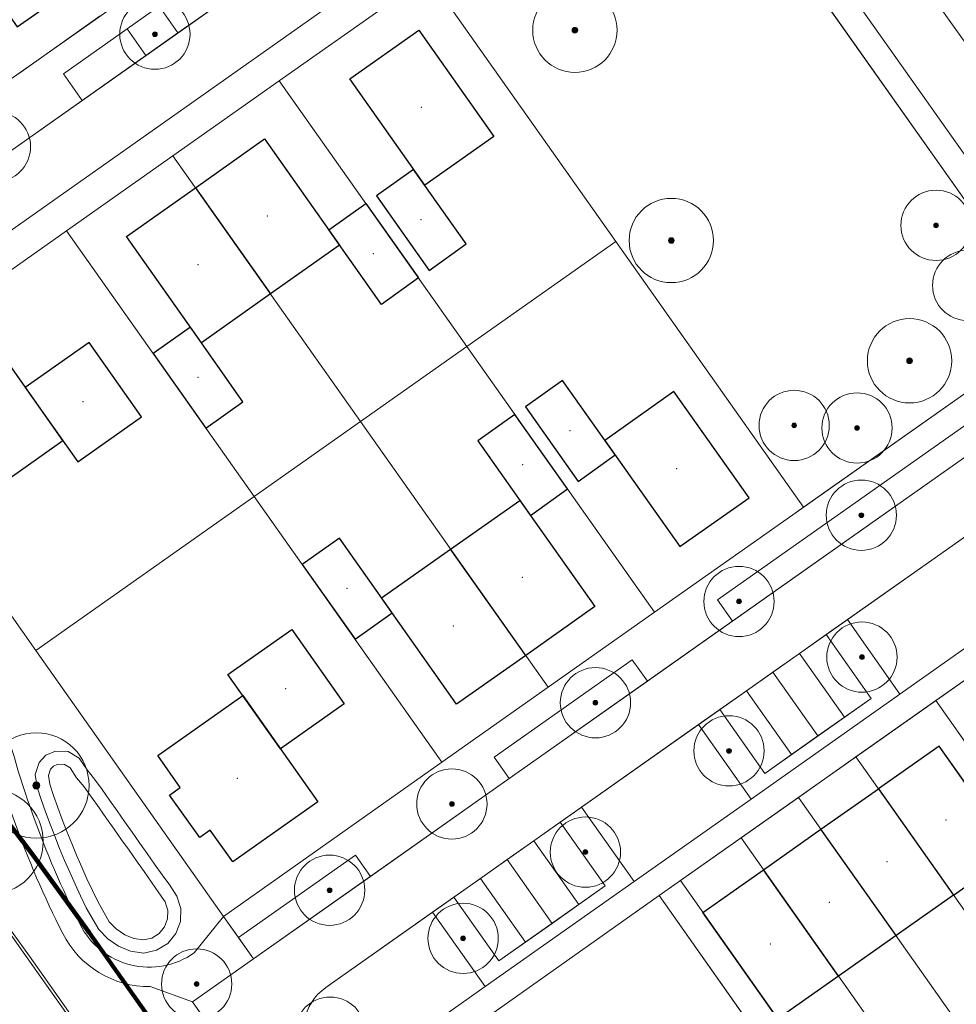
# Model space of a CAD drawing. Extents: x 168554 to 174410, y 515675 to 521218.
# Tile 93 of 110: x 172377 to 172448, y 518853 to 518929. Entities that reach past the tile are written whole.
import ezdxf

# ---------------------------------------------------------------- set-up
doc = ezdxf.new("R2010")
doc.units = 0
doc.header["$MEASUREMENT"] = 0
for name, color, linetype, lineweight in [('Algemeen - 1411 Basislijnen deelgebieden', 5, 'Continuous', 90), ('Algemeen - Fase 1A - 1070 Ondergrond - ontwerp', 7, 'Continuous', 9), ('Deelgebied 3.2 - 1070 Ondergrond ontwerp', 7, 'Continuous', 9), ('Deelgebied 3.2 - 1070 Ondergrond ontwerp bomen', 7, 'Continuous', 9), ('Deelgebied 3.2 - 1071 Ondergrond bijgebouwen', 7, 'Continuous', 30), ('Deelgebied 3.2 - 1071 Ondergrond panden', 7, 'Continuous', 30), ('Deelgebied 3.2 - bijgebouwen', 253, 'Continuous', 9), ('Deelgebied 3.2 - grondgebonden woningen', 253, 'Continuous', 9)]:
    doc.layers.add(name, color=color, linetype=linetype, lineweight=lineweight)

msp = doc.modelspace()

# ---------------------------------------------------------------- hatches: boundary and pattern name
at = {"layer": 'Deelgebied 3.2 - 1070 Ondergrond ontwerp bomen', "ltscale": 0.1}
h = msp.add_hatch(color=256, dxfattribs=at)
edge = h.paths.add_edge_path()
edge.add_arc((172386.914, 518928.054), 0.18, 0, 360)
h = msp.add_hatch(color=256, dxfattribs=at)
edge = h.paths.add_edge_path()
edge.add_arc((172419.182, 518928.36), 0.216, 0, 360)
h = msp.add_hatch(color=256, dxfattribs=at)
edge = h.paths.add_edge_path()
edge.add_arc((172446.926, 518913.36), 0.18, 0, 360)
h = msp.add_hatch(color=256, dxfattribs=at)
edge = h.paths.add_edge_path()
edge.add_arc((172426.587, 518912.195), 0.216, 0, 360)
h = msp.add_hatch(color=256, dxfattribs=at)
edge = h.paths.add_edge_path()
edge.add_arc((172444.892, 518902.949), 0.216, 0, 360)
h = msp.add_hatch(color=256, dxfattribs=at)
edge = h.paths.add_edge_path()
edge.add_arc((172436.027, 518897.981), 0.18, 0, 360)
h = msp.add_hatch(color=256, dxfattribs=at)
edge = h.paths.add_edge_path()
edge.add_arc((172440.857, 518897.788), 0.18, 0, 360)
h = msp.add_hatch(color=256, dxfattribs=at)
edge = h.paths.add_edge_path()
edge.add_arc((172441.188, 518891.081), 0.18, 0, 360)
h = msp.add_hatch(color=256, dxfattribs=at)
edge = h.paths.add_edge_path()
edge.add_arc((172431.792, 518884.451), 0.18, 0, 360)
h = msp.add_hatch(color=256, dxfattribs=at)
edge = h.paths.add_edge_path()
edge.add_arc((172441.234, 518880.174), 0.18, 0, 360)
h = msp.add_hatch(color=256, dxfattribs=at)
edge = h.paths.add_edge_path()
edge.add_arc((172420.761, 518876.668), 0.18, 0, 360)
h = msp.add_hatch(color=256, dxfattribs=at)
edge = h.paths.add_edge_path()
edge.add_arc((172431.021, 518872.968), 0.18, 0, 360)
h = msp.add_hatch(color=256, dxfattribs=at)
edge = h.paths.add_edge_path()
edge.add_arc((172377.804, 518870.306), 0.27, 0, 360)
h = msp.add_hatch(color=256, dxfattribs=at)
edge = h.paths.add_edge_path()
edge.add_arc((172409.73, 518868.885), 0.18, 0, 360)
h = msp.add_hatch(color=256, dxfattribs=at)
edge = h.paths.add_edge_path()
edge.add_arc((172419.99, 518865.185), 0.18, 0, 360)
h = msp.add_hatch(color=256, dxfattribs=at)
edge = h.paths.add_edge_path()
edge.add_arc((172400.334, 518862.255), 0.18, 0, 360)
h = msp.add_hatch(color=256, dxfattribs=at)
edge = h.paths.add_edge_path()
edge.add_arc((172410.594, 518858.555), 0.18, 0, 360)
h = msp.add_hatch(color=256, dxfattribs=at)
edge = h.paths.add_edge_path()
edge.add_arc((172390.12, 518855.048), 0.18, 0, 360)

# ---------------------------------------------------------------- linework, layer by layer
at = {"layer": 'Algemeen - 1411 Basislijnen deelgebieden'}
msp.add_lwpolyline([(172267.286, 518940.403, -0.11575), (172350.588, 518894.471, -0.048514), (172377.752, 518864.69), (172381.872, 518858.997), (172417.194, 518808.927), (172429.088, 518792.066), (172482.704, 518716.064), (172482.729, 518716.029), (172487.316, 518709.527), (172488.727, 518707.526)], format="xyb", dxfattribs=at)
at = {"layer": 'Algemeen - Fase 1A - 1070 Ondergrond - ontwerp'}
for p, q in [((172483.374, 518706.442), (172377.113, 518857.069)), ((172407.795, 518813.923), (172377.276, 518857.185))]:
    msp.add_line(p, q, dxfattribs=at)
for radius, end in [(203.209, 102.3653), (203.409, 73.41788)]:
    msp.add_arc((172211.064, 518739.929), radius, 35.20129, end, dxfattribs=at)
at = {"layer": 'Deelgebied 3.2 - 1070 Ondergrond ontwerp'}
for p, q in [((172351.425, 518901.866), (172463.836, 518981.18)), ((172460.701, 518911.044), (172435.046, 518947.404)), ((172435.046, 518947.404), (172460.701, 518911.044)), ((172456.135, 518905.374), (172427.309, 518946.228)), ((172427.309, 518946.228), (172456.135, 518905.374)), ((172354.308, 518897.78), (172422.599, 518945.965)), ((172422.599, 518945.965), (172361.912, 518903.146)), ((172430.961, 518944.522), (172456.616, 518908.161)), ((172456.616, 518908.161), (172430.961, 518944.522)), ((172375.611, 518924.438), (172401.431, 518942.656)), ((172410.495, 518937.425), (172355.917, 518898.915)), ((172355.917, 518898.915), (172410.495, 518937.425)), ((172407.097, 518931.967), (172396.473, 518924.471)), ((172396.473, 518924.471), (172407.097, 518931.967)), ((172407.097, 518931.967), (172396.473, 518924.471)), ((172422.327, 518912.117), (172407.913, 518932.543)), ((172407.913, 518932.543), (172422.327, 518912.117)), ((172422.327, 518912.117), (172407.913, 518932.543)), ((172388.68, 518928.152), (172393.583, 518931.611)), ((172384.788, 518928.465), (172387.239, 518930.195)), ((172387.239, 518930.195), (172384.788, 518928.465)), ((172388.68, 518928.152), (172387.239, 518930.195)), ((172387.239, 518930.195), (172388.68, 518928.152)), ((172382.72, 518929.454), (172376.429, 518925.015)), ((172376.429, 518925.015), (172382.72, 518929.454)), ((172379.885, 518925.006), (172384.788, 518928.465)), ((172384.788, 518928.465), (172379.885, 518925.006)), ((172384.788, 518928.465), (172386.229, 518926.422)), ((172386.229, 518926.422), (172384.788, 518928.465)), ((172386.229, 518926.422), (172388.68, 518928.152)), ((172502.175, 518926.844), (172400.039, 518854.779)), ((172381.327, 518922.963), (172386.229, 518926.422)), ((172381.327, 518922.963), (172379.885, 518925.006)), ((172379.885, 518925.006), (172381.327, 518922.963)), ((172380.131, 518912.941), (172396.473, 518924.471)), ((172388.302, 518918.706), (172396.473, 518924.471)), ((172396.473, 518924.471), (172388.302, 518918.706)), ((172396.473, 518924.471), (172410.886, 518904.044)), ((172396.473, 518924.471), (172410.886, 518904.044)), ((172396.473, 518924.471), (172410.886, 518904.044)), ((172410.886, 518904.044), (172396.473, 518924.471)), ((172376.424, 518919.504), (172381.327, 518922.963)), ((172380.131, 518912.941), (172388.302, 518918.706)), ((172388.302, 518918.706), (172380.131, 518912.941)), ((172388.302, 518918.706), (172402.715, 518898.279)), ((172402.715, 518898.279), (172388.302, 518918.706)), ((172380.131, 518912.941), (172363.354, 518901.103)), ((172363.354, 518901.103), (172380.131, 518912.941)), ((172380.131, 518912.941), (172363.354, 518901.103)), ((172394.546, 518892.515), (172380.131, 518912.941)), ((172394.544, 518892.513), (172380.131, 518912.941)), ((172380.131, 518912.941), (172394.544, 518892.513)), ((172394.544, 518892.513), (172380.131, 518912.941)), ((172410.886, 518904.044), (172422.327, 518912.117)), ((172422.327, 518912.117), (172410.888, 518904.045)), ((172410.888, 518904.045), (172422.327, 518912.117)), ((172422.327, 518912.117), (172410.888, 518904.045)), ((172436.74, 518891.69), (172422.327, 518912.117)), ((172422.327, 518912.117), (172436.74, 518891.69)), ((172436.74, 518891.69), (172422.327, 518912.117)), ((172456.135, 518905.374), (172435.923, 518891.113)), ((172436.74, 518891.69), (172456.135, 518905.374)), ((172394.546, 518892.515), (172410.886, 518904.044)), ((172410.886, 518904.044), (172394.546, 518892.515)), ((172402.715, 518898.279), (172410.886, 518904.044)), ((172410.888, 518904.045), (172402.717, 518898.28)), ((172410.886, 518904.044), (172410.888, 518904.045)), ((172410.886, 518904.044), (172425.301, 518883.618)), ((172410.888, 518904.045), (172425.301, 518883.618)), ((172425.301, 518883.618), (172410.888, 518904.045)), ((172410.888, 518904.045), (172425.301, 518883.618)), ((172430.131, 518884.578), (172457.674, 518904.012)), ((172457.674, 518904.012), (172430.131, 518884.578)), ((172363.354, 518901.103), (172377.767, 518880.676)), ((172377.767, 518880.676), (172363.354, 518901.103)), ((172363.354, 518901.103), (172377.767, 518880.676)), ((172455.173, 518899.8), (172389.803, 518853.676)), ((172431.284, 518882.944), (172455.173, 518899.8)), ((172394.544, 518892.513), (172402.715, 518898.279)), ((172402.717, 518898.28), (172394.546, 518892.515)), ((172417.13, 518877.853), (172402.717, 518898.28)), ((172402.717, 518898.28), (172417.13, 518877.853)), ((172394.546, 518892.515), (172377.767, 518880.676)), ((172394.546, 518892.515), (172377.767, 518880.676)), ((172377.767, 518880.676), (172394.544, 518892.513)), ((172377.767, 518880.676), (172394.544, 518892.513)), ((172408.959, 518872.088), (172394.546, 518892.515)), ((172408.959, 518872.088), (172394.546, 518892.515)), ((172408.959, 518872.088), (172394.546, 518892.515)), ((172394.546, 518892.515), (172408.959, 518872.088)), ((172425.655, 518861.839), (172468.143, 518891.818)), ((172425.301, 518883.618), (172435.923, 518891.113)), ((172435.923, 518891.113), (172425.301, 518883.618)), ((172425.301, 518883.618), (172435.923, 518891.113)), ((172435.923, 518891.113), (172436.74, 518891.69)), ((172435.923, 518891.113), (172436.74, 518891.69)), ((172449.106, 518889.4), (172440.118, 518883.058)), ((172431.284, 518882.944), (172430.131, 518884.578)), ((172430.131, 518884.578), (172431.284, 518882.944)), ((172425.301, 518883.618), (172408.959, 518872.088)), ((172425.301, 518883.618), (172417.13, 518877.853)), ((172417.13, 518877.853), (172425.301, 518883.618)), ((172453.141, 518883.68), (172444.153, 518877.338)), ((172444.153, 518877.338), (172453.141, 518883.68)), ((172424.747, 518878.332), (172431.284, 518882.944)), ((172440.118, 518883.058), (172438.483, 518881.905)), ((172440.118, 518883.058), (172444.153, 518877.338)), ((172444.153, 518877.338), (172440.118, 518883.058)), ((172438.483, 518881.905), (172436.441, 518880.464)), ((172438.483, 518881.905), (172441.943, 518877.002)), ((172441.943, 518877.002), (172438.483, 518881.905)), ((172446.899, 518876.828), (172453.027, 518881.152)), ((172453.027, 518881.152), (172446.899, 518876.828)), ((172377.767, 518880.676), (172392.179, 518860.249)), ((172392.179, 518860.249), (172377.767, 518880.676)), ((172377.767, 518880.676), (172392.179, 518860.249)), ((172436.441, 518880.464), (172434.398, 518879.022)), ((172439.9, 518875.561), (172436.441, 518880.464)), ((172436.441, 518880.464), (172439.9, 518875.561)), ((172412.972, 518872.472), (172423.594, 518879.966)), ((172423.594, 518879.966), (172412.972, 518872.472)), ((172423.594, 518879.966), (172424.747, 518878.332)), ((172424.747, 518878.332), (172423.594, 518879.966)), ((172434.398, 518879.022), (172432.355, 518877.581)), ((172437.857, 518874.12), (172434.398, 518879.022)), ((172434.398, 518879.022), (172437.857, 518874.12)), ((172414.125, 518870.837), (172424.747, 518878.332)), ((172417.13, 518877.853), (172408.959, 518872.088)), ((172408.959, 518872.088), (172417.13, 518877.853)), ((172432.355, 518877.581), (172430.313, 518876.14)), ((172435.814, 518872.679), (172432.355, 518877.581)), ((172432.355, 518877.581), (172435.814, 518872.679)), ((172444.153, 518877.338), (172432.714, 518869.267)), ((172432.714, 518869.267), (172444.153, 518877.338)), ((172441.943, 518877.002), (172433.772, 518871.237)), ((172439.9, 518875.561), (172441.943, 518877.002)), ((172440.771, 518872.504), (172446.899, 518876.828)), ((172446.899, 518876.828), (172440.771, 518872.504)), ((172460.159, 518858.035), (172446.899, 518876.828)), ((172446.899, 518876.828), (172460.159, 518858.035)), ((172430.313, 518876.14), (172428.678, 518874.987)), ((172433.772, 518871.237), (172430.313, 518876.14)), ((172430.313, 518876.14), (172433.772, 518871.237)), ((172437.857, 518874.12), (172439.9, 518875.561)), ((172428.678, 518874.987), (172419.69, 518868.645)), ((172432.714, 518869.267), (172428.678, 518874.987)), ((172428.678, 518874.987), (172432.714, 518869.267)), ((172435.814, 518872.679), (172437.857, 518874.12)), ((172378.536, 518872.629), (172379.266, 518872.954)), ((172378.536, 518872.629), (172379.266, 518872.954)), ((172379.266, 518872.954), (172380.255, 518872.921)), ((172379.266, 518872.954), (172380.255, 518872.921)), ((172380.255, 518872.921), (172381.108, 518872.419)), ((172380.255, 518872.921), (172381.108, 518872.419)), ((172447.158, 518873.339), (172442.501, 518870.053)), ((172452.923, 518865.168), (172447.158, 518873.339)), ((172377.703, 518871.144), (172378.016, 518872.083)), ((172377.703, 518871.144), (172378.016, 518872.083)), ((172378.016, 518872.083), (172378.536, 518872.629)), ((172378.016, 518872.083), (172378.536, 518872.629)), ((172381.108, 518872.419), (172381.708, 518871.501)), ((172381.108, 518872.419), (172381.708, 518871.501)), ((172392.179, 518860.249), (172408.959, 518872.088)), ((172408.959, 518872.088), (172392.179, 518860.249)), ((172392.179, 518860.249), (172408.959, 518872.088)), ((172414.125, 518870.837), (172412.972, 518872.472)), ((172412.972, 518872.472), (172414.125, 518870.837)), ((172433.772, 518871.237), (172435.814, 518872.679)), ((172436.359, 518869.391), (172440.771, 518872.504)), ((172440.771, 518872.504), (172436.359, 518869.391)), ((172454.031, 518853.711), (172440.771, 518872.504)), ((172440.771, 518872.504), (172454.031, 518853.711)), ((172378.73, 518871.064), (172378.894, 518871.555)), ((172378.894, 518871.555), (172379.123, 518871.795)), ((172379.123, 518871.795), (172379.463, 518871.947)), ((172379.463, 518871.947), (172379.967, 518871.93)), ((172379.967, 518871.93), (172380.398, 518871.676)), ((172380.398, 518871.676), (172380.901, 518870.907)), ((172381.708, 518871.501), (172382.284, 518870.804)), ((172381.708, 518871.501), (172382.284, 518870.804)), ((172377.867, 518870.166), (172377.703, 518871.144)), ((172377.867, 518870.166), (172377.703, 518871.144)), ((172378.84, 518870.41), (172378.73, 518871.064)), ((172380.901, 518870.907), (172381.489, 518870.196)), ((172382.284, 518870.804), (172382.861, 518869.987)), ((172382.284, 518870.804), (172382.861, 518869.987)), ((172403.473, 518863.322), (172414.125, 518870.837)), ((172378.186, 518869.219), (172377.867, 518870.166)), ((172378.186, 518869.219), (172377.867, 518870.166)), ((172379.132, 518869.545), (172378.84, 518870.41)), ((172381.489, 518870.196), (172382.044, 518869.41)), ((172382.861, 518869.987), (172383.437, 518869.17)), ((172382.861, 518869.987), (172383.437, 518869.17)), ((172442.501, 518870.053), (172438.088, 518866.94)), ((172448.266, 518861.882), (172442.501, 518870.053)), ((172442.501, 518870.053), (172448.266, 518861.882)), ((172378.519, 518868.276), (172378.186, 518869.219)), ((172378.519, 518868.276), (172378.186, 518869.219)), ((172379.46, 518868.615), (172379.132, 518869.545)), ((172382.044, 518869.41), (172382.62, 518868.593)), ((172383.437, 518869.17), (172384.014, 518868.353)), ((172383.437, 518869.17), (172384.014, 518868.353)), ((172432.714, 518869.267), (172423.726, 518862.925)), ((172423.726, 518862.925), (172432.714, 518869.267)), ((172431.946, 518866.278), (172436.359, 518869.391)), ((172436.359, 518869.391), (172431.946, 518866.278)), ((172449.619, 518850.598), (172436.359, 518869.391)), ((172436.359, 518869.391), (172449.619, 518850.598)), ((172378.865, 518867.337), (172378.519, 518868.276)), ((172378.865, 518867.337), (172378.519, 518868.276)), ((172379.801, 518867.69), (172379.46, 518868.615)), ((172382.62, 518868.593), (172383.197, 518867.776)), ((172384.014, 518868.353), (172384.59, 518867.536)), ((172384.014, 518868.353), (172384.59, 518867.536)), ((172419.69, 518868.645), (172418.056, 518867.492)), ((172419.69, 518868.645), (172423.726, 518862.925)), ((172423.726, 518862.925), (172419.69, 518868.645)), ((172380.154, 518866.769), (172379.801, 518867.69)), ((172383.197, 518867.776), (172383.773, 518866.959)), ((172384.59, 518867.536), (172385.167, 518866.718)), ((172384.59, 518867.536), (172385.167, 518866.718)), ((172379.223, 518866.404), (172378.865, 518867.337)), ((172379.223, 518866.404), (172378.865, 518867.337)), ((172380.521, 518865.853), (172380.154, 518866.769)), ((172383.773, 518866.959), (172384.35, 518866.142)), ((172418.056, 518867.492), (172416.014, 518866.051)), ((172418.056, 518867.492), (172421.515, 518862.589)), ((172421.515, 518862.589), (172418.056, 518867.492)), ((172438.088, 518866.94), (172433.676, 518863.827)), ((172443.853, 518858.769), (172438.088, 518866.94)), ((172438.088, 518866.94), (172443.853, 518858.769)), ((172379.595, 518865.475), (172379.223, 518866.404)), ((172379.595, 518865.475), (172379.223, 518866.404)), ((172384.35, 518866.142), (172384.926, 518865.325)), ((172385.167, 518866.718), (172385.743, 518865.901)), ((172385.167, 518866.718), (172385.743, 518865.901)), ((172416.014, 518866.051), (172413.971, 518864.609)), ((172419.473, 518861.148), (172416.014, 518866.051)), ((172416.014, 518866.051), (172419.473, 518861.148)), ((172427.289, 518862.992), (172431.946, 518866.278)), ((172431.946, 518866.278), (172427.289, 518862.992)), ((172445.206, 518847.485), (172431.946, 518866.278)), ((172431.946, 518866.278), (172445.206, 518847.485)), ((172379.979, 518864.552), (172379.595, 518865.475)), ((172379.979, 518864.552), (172379.595, 518865.475)), ((172380.899, 518864.942), (172380.521, 518865.853)), ((172384.926, 518865.325), (172385.503, 518864.508)), ((172385.743, 518865.901), (172386.32, 518865.084)), ((172385.743, 518865.901), (172386.32, 518865.084)), ((172380.375, 518863.634), (172379.979, 518864.552)), ((172380.375, 518863.634), (172379.979, 518864.552)), ((172381.29, 518864.037), (172380.899, 518864.942)), ((172385.503, 518864.508), (172386.079, 518863.691)), ((172386.32, 518865.084), (172386.896, 518864.267)), ((172386.32, 518865.084), (172386.896, 518864.267)), ((172393.333, 518858.614), (172402.32, 518864.956)), ((172402.32, 518864.956), (172393.333, 518858.614)), ((172402.32, 518864.956), (172403.473, 518863.322)), ((172403.473, 518863.322), (172402.32, 518864.956)), ((172413.971, 518864.609), (172411.928, 518863.168)), ((172417.43, 518859.707), (172413.971, 518864.609)), ((172413.971, 518864.609), (172417.43, 518859.707)), ((172448.266, 518861.882), (172452.923, 518865.168)), ((172381.694, 518863.137), (172381.29, 518864.037)), ((172386.896, 518864.267), (172387.473, 518863.45)), ((172386.896, 518864.267), (172387.473, 518863.45)), ((172433.676, 518863.827), (172429.019, 518860.54)), ((172439.441, 518855.656), (172433.676, 518863.827)), ((172433.676, 518863.827), (172439.441, 518855.656)), ((172380.784, 518862.722), (172380.375, 518863.634)), ((172380.784, 518862.722), (172380.375, 518863.634)), ((172382.11, 518862.243), (172381.694, 518863.137)), ((172386.079, 518863.691), (172386.656, 518862.874)), ((172387.473, 518863.45), (172388.049, 518862.633)), ((172387.473, 518863.45), (172388.049, 518862.633)), ((172394.486, 518856.98), (172403.473, 518863.322)), ((172411.928, 518863.168), (172409.885, 518861.727)), ((172415.387, 518858.266), (172411.928, 518863.168)), ((172411.928, 518863.168), (172415.387, 518858.266)), ((172425.655, 518861.839), (172427.289, 518862.992)), ((172427.289, 518862.992), (172425.655, 518861.839)), ((172440.549, 518844.199), (172427.289, 518862.992)), ((172427.289, 518862.992), (172440.549, 518844.199)), ((172381.206, 518861.815), (172380.784, 518862.722)), ((172381.206, 518861.815), (172380.784, 518862.722)), ((172382.526, 518861.379), (172382.11, 518862.243)), ((172386.656, 518862.874), (172387.224, 518862.068)), ((172388.049, 518862.633), (172388.602, 518861.8)), ((172388.049, 518862.633), (172388.602, 518861.8)), ((172423.726, 518862.925), (172412.287, 518854.854)), ((172412.287, 518854.854), (172423.726, 518862.925)), ((172421.515, 518862.589), (172413.345, 518856.824)), ((172419.473, 518861.148), (172421.515, 518862.589)), ((172381.64, 518860.914), (172381.206, 518861.815)), ((172381.64, 518860.914), (172381.206, 518861.815)), ((172387.224, 518862.068), (172387.692, 518861.364)), ((172388.602, 518861.8), (172388.905, 518860.852)), ((172388.602, 518861.8), (172388.905, 518860.852)), ((172405.228, 518847.426), (172425.655, 518861.839)), ((172425.655, 518861.839), (172405.228, 518847.426)), ((172425.655, 518861.839), (172405.228, 518847.426)), ((172409.885, 518861.727), (172408.251, 518860.574)), ((172413.345, 518856.824), (172409.885, 518861.727)), ((172409.885, 518861.727), (172413.345, 518856.824)), ((172425.655, 518861.839), (172432.573, 518852.034)), ((172432.573, 518852.034), (172425.655, 518861.839)), ((172440.068, 518841.412), (172425.655, 518861.839)), ((172432.573, 518852.034), (172425.655, 518861.839)), ((172443.853, 518858.769), (172448.266, 518861.882)), ((172382.6, 518859.226), (172381.64, 518860.914)), ((172382.6, 518859.226), (172381.64, 518860.914)), ((172383.406, 518859.831), (172382.526, 518861.379)), ((172387.692, 518861.364), (172387.901, 518860.708)), ((172387.901, 518860.708), (172387.885, 518860.049)), ((172388.905, 518860.852), (172388.881, 518859.857)), ((172388.905, 518860.852), (172388.881, 518859.857)), ((172417.43, 518859.707), (172419.473, 518861.148)), ((172387.885, 518860.049), (172387.655, 518859.432)), ((172389.928, 518857.436), (172392.179, 518860.249)), ((172392.179, 518860.249), (172389.928, 518857.436)), ((172394.486, 518856.98), (172392.179, 518860.249)), ((172392.179, 518860.249), (172393.333, 518858.614)), ((172408.251, 518860.574), (172400.039, 518854.779)), ((172412.287, 518854.854), (172408.251, 518860.574)), ((172408.251, 518860.574), (172412.287, 518854.854)), ((172429.019, 518860.54), (172434.784, 518852.37)), ((172383.296, 518858.51), (172382.6, 518859.226)), ((172383.296, 518858.51), (172382.6, 518859.226)), ((172383.943, 518859.279), (172383.406, 518859.831)), ((172384.6, 518858.831), (172383.943, 518859.279)), ((172387.655, 518859.432), (172387.235, 518858.924)), ((172388.881, 518859.857), (172388.533, 518858.925)), ((172388.881, 518859.857), (172388.533, 518858.925)), ((172415.387, 518858.266), (172417.43, 518859.707)), ((172384.121, 518857.948), (172383.296, 518858.51)), ((172384.121, 518857.948), (172383.296, 518858.51)), ((172385.303, 518858.536), (172384.6, 518858.831)), ((172386.032, 518858.443), (172385.303, 518858.536)), ((172386.672, 518858.581), (172386.032, 518858.443)), ((172387.235, 518858.924), (172386.672, 518858.581)), ((172388.533, 518858.925), (172387.899, 518858.157)), ((172388.533, 518858.925), (172387.899, 518858.157)), ((172393.333, 518858.614), (172394.486, 518856.98)), ((172439.441, 518855.656), (172443.853, 518858.769)), ((172385.041, 518857.562), (172384.121, 518857.948)), ((172385.041, 518857.562), (172384.121, 518857.948)), ((172387.899, 518858.157), (172387.049, 518857.64)), ((172387.899, 518858.157), (172387.049, 518857.64)), ((172413.345, 518856.824), (172415.387, 518858.266)), ((172386.076, 518857.429), (172385.041, 518857.562)), ((172386.076, 518857.429), (172385.041, 518857.562)), ((172387.049, 518857.64), (172386.076, 518857.429)), ((172387.049, 518857.64), (172386.076, 518857.429)), ((172389.803, 518853.676), (172394.486, 518856.98)), ((172434.784, 518852.37), (172439.441, 518855.656)), ((172389.803, 518853.676), (172386.561, 518854.846)), ((172386.561, 518854.846), (172389.803, 518853.676)), ((172412.287, 518854.854), (172400.806, 518846.754)), ((172400.806, 518846.754), (172412.287, 518854.854)), ((172389.803, 518853.676), (172431.883, 518794.037)), ((172391.714, 518850.967), (172389.803, 518853.676))]:
    msp.add_line(p, q, dxfattribs=at)
for centre, radius, start, end in [((172447.154, 518893.028), 75.462, 192.50674, 206.85651), ((172447.154, 518893.028), 75.462, 192.50674, 206.85651), ((172447.154, 518893.028), 73.962, 192.50674, 206.85651), ((172447.154, 518893.028), 73.962, 192.50674, 206.85651), ((172386.49, 518862.309), 5.964, 206.85651, 305.20599), ((172386.49, 518862.309), 5.964, 206.85651, 305.20599), ((172386.49, 518862.309), 7.464, 206.85651, 270.54231), ((172386.49, 518862.309), 7.464, 206.85651, 270.54231), ((172402.345, 518851.511), 4, 125.20599, 215.20599), ((172402.345, 518851.511), 4, 125.20599, 215.20599)]:
    msp.add_arc(centre, radius, start, end, dxfattribs=at)
at = {"layer": 'Deelgebied 3.2 - 1070 Ondergrond ontwerp bomen'}
for centre, radius in [((172419.182, 518928.36), 3.24), ((172386.914, 518928.054), 2.7), ((172386.914, 518928.054), 0.054), ((172419.182, 518928.36), 0.0648), ((172374.658, 518919.406), 2.7), ((172446.926, 518913.36), 2.7), ((172426.587, 518912.195), 3.24), ((172446.926, 518913.36), 0.054), ((172426.587, 518912.195), 0.0648), ((172449.357, 518908.745), 2.7), ((172444.892, 518902.949), 3.24), ((172444.892, 518902.949), 0.0648), ((172436.027, 518897.981), 2.7), ((172440.857, 518897.788), 2.7), ((172436.027, 518897.981), 0.054), ((172440.857, 518897.788), 0.054), ((172441.188, 518891.081), 2.7), ((172441.188, 518891.081), 0.054), ((172431.792, 518884.451), 2.7), ((172431.792, 518884.451), 0.054), ((172441.234, 518880.174), 2.7), ((172441.234, 518880.174), 0.054), ((172420.761, 518876.668), 2.7), ((172420.761, 518876.668), 0.054), ((172431.021, 518872.968), 2.7), ((172377.804, 518870.306), 4.05), ((172431.021, 518872.968), 0.054), ((172409.73, 518868.885), 2.7), ((172374.284, 518866.01), 4.05), ((172377.804, 518870.306), 0.081), ((172409.73, 518868.885), 0.054), ((172419.99, 518865.185), 2.7), ((172400.334, 518862.255), 2.7), ((172419.99, 518865.185), 0.054), ((172400.334, 518862.255), 0.054), ((172410.594, 518858.555), 2.7), ((172410.594, 518858.555), 0.054), ((172390.12, 518855.048), 2.7), ((172390.12, 518855.048), 0.054), ((172400.38, 518851.348), 2.7)]:
    msp.add_circle(centre, radius, dxfattribs=at)
at = {"layer": 'Deelgebied 3.2 - 1070 Ondergrond ontwerp bomen', "ltscale": 0.1}
for centre, radius in [((172386.914, 518928.054), 0.18), ((172419.182, 518928.36), 0.216), ((172446.926, 518913.36), 0.18), ((172426.587, 518912.195), 0.216), ((172444.892, 518902.949), 0.216), ((172436.027, 518897.981), 0.18), ((172440.857, 518897.788), 0.18), ((172441.188, 518891.081), 0.18), ((172431.792, 518884.451), 0.18), ((172441.234, 518880.174), 0.18), ((172420.761, 518876.668), 0.18), ((172431.021, 518872.968), 0.18), ((172377.804, 518870.306), 0.27), ((172409.73, 518868.885), 0.18), ((172419.99, 518865.185), 0.18), ((172400.334, 518862.255), 0.18), ((172410.594, 518858.555), 0.18), ((172390.12, 518855.048), 0.18)]:
    msp.add_circle(centre, radius, dxfattribs=at)
at = {"layer": 'Deelgebied 3.2 - 1071 Ondergrond bijgebouwen', "linetype": 'Continuous'}
for points in [[(172406.786, 518917.659), (172403.927, 518915.641), (172407.979, 518909.897), (172410.822, 518911.939)], [(172403.127, 518915.04), (172407.162, 518909.321), (172404.32, 518907.279), (172400.267, 518913.023)], [(172389.645, 518905.528), (172386.785, 518903.51), (172390.838, 518897.766), (172393.68, 518899.808)], [(172418.237, 518901.435), (172415.377, 518899.418), (172419.43, 518893.674), (172422.272, 518895.716)], [(172414.577, 518898.817), (172411.717, 518896.799), (172415.77, 518891.055), (172418.612, 518893.097)], [(172401.095, 518889.304), (172398.235, 518887.287), (172402.288, 518881.543), (172405.131, 518883.585)]]:
    msp.add_lwpolyline(points, close=True, dxfattribs=at)
at = {"layer": 'Deelgebied 3.2 - 1071 Ondergrond bijgebouwen'}
for points in [[(172381.855, 518904.366), (172376.952, 518900.907), (172380.988, 518895.187), (172385.89, 518898.646)], [(172397.422, 518882.306), (172401.458, 518876.586), (172396.555, 518873.127), (172392.52, 518878.847)]]:
    msp.add_lwpolyline(points, close=True, dxfattribs=at)
at = {"layer": 'Deelgebied 3.2 - 1071 Ondergrond panden', "linetype": 'Continuous'}
for p, q in [((172390.031, 518916.255), (172395.797, 518908.084)), ((172415.4, 518880.304), (172409.635, 518888.475))]:
    msp.add_line(p, q, dxfattribs=at)
at = {"layer": 'Deelgebied 3.2 - 1071 Ondergrond panden'}
for p, q in [((172438.088, 518866.94), (172442.501, 518870.053)), ((172442.501, 518870.053), (172448.266, 518861.882)), ((172433.676, 518863.827), (172438.088, 518866.94)), ((172443.853, 518858.769), (172438.088, 518866.94)), ((172439.441, 518855.656), (172433.676, 518863.827)), ((172448.266, 518861.882), (172443.853, 518858.769)), ((172443.853, 518858.769), (172439.441, 518855.656))]:
    msp.add_line(p, q, dxfattribs=at)
for points in [[(172375.225, 518940.076), (172370.568, 518936.79), (172376.333, 518928.619), (172380.991, 518931.905)], [(172448.266, 518861.882), (172452.923, 518865.168), (172447.158, 518873.339), (172442.501, 518870.053)], [(172439.441, 518855.656), (172434.784, 518852.37), (172429.019, 518860.54), (172433.676, 518863.827)]]:
    msp.add_lwpolyline(points, dxfattribs=at)
at = {"layer": 'Deelgebied 3.2 - 1071 Ondergrond panden', "linetype": 'Continuous'}
for points in [[(172407.19, 518928.361), (172412.955, 518920.191), (172407.644, 518916.443), (172401.879, 518924.614)], [(172374.07, 518904.992), (172367.533, 518900.38), (172369.262, 518897.929), (172368.445, 518897.352), (172370.751, 518894.084), (172371.569, 518894.661), (172373.298, 518892.209), (172379.835, 518896.821)], [(172426.794, 518900.582), (172421.483, 518896.835), (172427.248, 518888.664), (172432.559, 518892.411)], [(172393.673, 518877.212), (172399.438, 518869.042), (172392.901, 518864.429), (172391.172, 518866.881), (172390.355, 518866.304), (172388.048, 518869.573), (172388.866, 518870.149), (172387.136, 518872.6)]]:
    msp.add_lwpolyline(points, close=True, dxfattribs=at)
for points in [[(172390.031, 518916.255), (172395.342, 518920.002), (172401.108, 518911.831), (172395.797, 518908.084)], [(172395.797, 518908.084), (172390.485, 518904.336), (172384.72, 518912.507), (172390.031, 518916.255)], [(172409.635, 518888.475), (172414.946, 518892.223), (172420.711, 518884.052), (172415.4, 518880.304)], [(172415.4, 518880.304), (172410.089, 518876.557), (172404.324, 518884.728), (172409.635, 518888.475)]]:
    msp.add_lwpolyline(points, dxfattribs=at)
at = {"layer": 'Deelgebied 3.2 - bijgebouwen'}
for p in [(172407.366, 518913.803), (172403.706, 518911.184), (172390.224, 518901.671), (172381.401, 518899.805), (172418.816, 518897.579), (172415.156, 518894.96), (172401.674, 518885.448), (172396.968, 518877.745)]:
    msp.add_point(p, dxfattribs=at)
at = {"layer": 'Deelgebied 3.2 - grondgebonden woningen'}
for p in [(172407.391, 518922.44), (172395.543, 518914.08), (172390.232, 518910.333), (172426.994, 518894.66), (172415.147, 518886.301), (172409.836, 518882.554), (172393.259, 518870.861), (172447.686, 518867.647), (172443.152, 518864.446), (172438.74, 518861.333), (172434.205, 518858.134)]:
    msp.add_point(p, dxfattribs=at)

doc.saveas('drawing.dxf')
